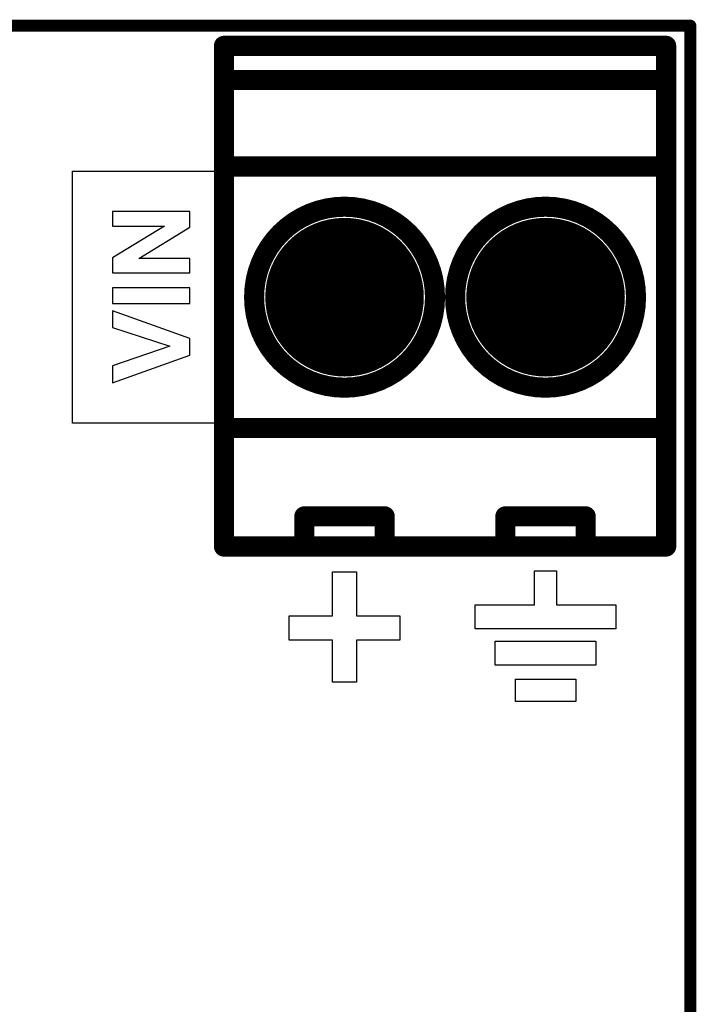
# Model space of a CAD drawing. Extents: x -0.07 to 0.95, y -0.15 to 2.1.
# Tile 20 of 20: x 0.62 to 0.95, y 1.61 to 2.1. Entities that reach past the tile are written whole.
import ezdxf

# ---------------------------------------------------------------- set-up
doc = ezdxf.new("R2010")
doc.units = 0
doc.layers.get('0').update_dxf_attribs({"linetype": 'CONTINUOUS'})
for name, color, linetype in [('gko', 6, 'CONTINUOUS'), ('gto', 2, 'CONTINUOUS'), ('gts', 1, 'CONTINUOUS')]:
    doc.layers.add(name, color=color, linetype=linetype)

# ---------------------------------------------------------------- blocks, each defined once
blk = doc.blocks.new('D45')
at = {"const_width": 0.003}
blk.add_lwpolyline([(-0.0015, 0, 1), (0.0015, 0, 1)], format="xyb", close=True, dxfattribs=at)
blk = doc.blocks.new('D22')
at = {"const_width": 0.005}
blk.add_lwpolyline([(-0.0025, 0, 1), (0.0025, 0, 1)], format="xyb", close=True, dxfattribs=at)
blk = doc.blocks.new('D103')
at = {"const_width": 0.03945}
blk.add_lwpolyline([(-0.019725, 0, 1), (0.019725, 0, 1)], format="xyb", close=True, dxfattribs=at)

msp = doc.modelspace()

# ---------------------------------------------------------------- linework, layer by layer
at = {"layer": 'gko', "color": 6, "const_width": 0.006}
for points in [[(-0.05, 2.1), (0.95, 2.1)], [(0.95, -0.05), (0.95, 2.1)]]:
    msp.add_lwpolyline(points, dxfattribs=at)
at = {"layer": 'gto', "color": 2, "const_width": 0.01}
for points in [[(0.718, 2.09), (0.938, 2.09)], [(0.718, 2.09), (0.718, 1.841)], [(0.938, 1.841), (0.938, 2.09)], [(0.718, 2.073), (0.938, 2.073)], [(0.718, 2.03), (0.938, 2.03)], [(0.733, 1.965), (0.733, 1.965)], [(0.823, 1.965), (0.823, 1.965)], [(0.823, 1.965), (0.823, 1.965)], [(0.833, 1.965), (0.833, 1.965)], [(0.923, 1.965), (0.923, 1.965)], [(0.923, 1.965), (0.923, 1.965)], [(0.718, 1.9), (0.938, 1.9)], [(0.758, 1.856), (0.798, 1.856)], [(0.758, 1.841), (0.758, 1.856)], [(0.798, 1.841), (0.798, 1.856)], [(0.858, 1.856), (0.898, 1.856)], [(0.858, 1.841), (0.858, 1.856)], [(0.898, 1.841), (0.898, 1.856)], [(0.718, 1.841), (0.938, 1.841)]]:
    msp.add_lwpolyline(points, dxfattribs=at)
at = {"layer": 'gto', "color": 2}
for points in [[(0.721, 1.9024), (0.6426, 1.9024), (0.6426, 2.0276), (0.721, 2.0276), (0.721, 1.9024)], [(0.701, 2.0076), (0.6626, 2.0076), (0.6626, 2.0004), (0.6885, 2.0004), (0.6626, 1.9846), (0.6626, 1.9771), (0.701, 1.9771), (0.701, 1.9842), (0.6757, 1.9842), (0.701, 1.9998), (0.701, 2.0076)], [(0.701, 1.9696), (0.6626, 1.9696), (0.6626, 1.9619), (0.701, 1.9619), (0.701, 1.9696)], [(0.6626, 1.9582), (0.6626, 1.9499), (0.691, 1.9406), (0.6626, 1.9308), (0.6626, 1.9224), (0.701, 1.9362), (0.701, 1.9445), (0.6626, 1.9582)], [(0.784, 1.8285), (0.784, 1.8065), (0.8055, 1.8065), (0.8055, 1.7945), (0.784, 1.7945), (0.784, 1.7735), (0.772, 1.7735), (0.772, 1.7945), (0.7505, 1.7945), (0.7505, 1.8065), (0.772, 1.8065), (0.772, 1.8285), (0.784, 1.8285)], [(0.8835, 1.812), (0.913, 1.812), (0.913, 1.8), (0.843, 1.8), (0.843, 1.812), (0.8725, 1.812), (0.8725, 1.829), (0.8835, 1.829), (0.8835, 1.812)], [(0.903, 1.782), (0.853, 1.782), (0.853, 1.794), (0.903, 1.794), (0.903, 1.782)], [(0.893, 1.764), (0.863, 1.764), (0.863, 1.775), (0.893, 1.775), (0.893, 1.764)]]:
    msp.add_lwpolyline(points, dxfattribs=at)
at = {"layer": 'gto', "color": 2, "const_width": 0.01}
for points in [[(0.823, 1.965, 1), (0.733, 1.965)], [(0.923, 1.965, 1), (0.833, 1.965)], [(0.733, 1.965, 1), (0.823, 1.965)], [(0.833, 1.965, 1), (0.923, 1.965)]]:
    msp.add_lwpolyline(points, format="xyb", dxfattribs=at)

# ---------------------------------------------------------------- block references
at = {"layer": 'gko'}
msp.add_blockref('D45', (0.95, 2.1), dxfattribs=at)
msp.add_blockref('D45', (0.95, 2.1), dxfattribs=at)
at = {"layer": 'gto'}
for p in [(0.718, 2.09), (0.718, 2.09), (0.938, 2.09), (0.938, 2.09), (0.718, 2.073), (0.938, 2.073), (0.718, 2.03), (0.938, 2.03), (0.733, 1.965), (0.733, 1.965), (0.823, 1.965), (0.823, 1.965), (0.823, 1.965), (0.823, 1.965), (0.833, 1.965), (0.833, 1.965), (0.923, 1.965), (0.923, 1.965), (0.923, 1.965), (0.923, 1.965), (0.718, 1.9), (0.938, 1.9), (0.758, 1.856), (0.758, 1.856), (0.798, 1.856), (0.798, 1.856), (0.858, 1.856), (0.858, 1.856), (0.898, 1.856), (0.898, 1.856), (0.718, 1.841), (0.758, 1.841), (0.798, 1.841), (0.858, 1.841), (0.898, 1.841), (0.938, 1.841)]:
    msp.add_blockref('D22', p, dxfattribs=at)
at = {"layer": 'gts'}
for p in [(0.778, 1.965), (0.878, 1.965)]:
    msp.add_blockref('D103', p, dxfattribs=at)

doc.saveas('drawing.dxf')
